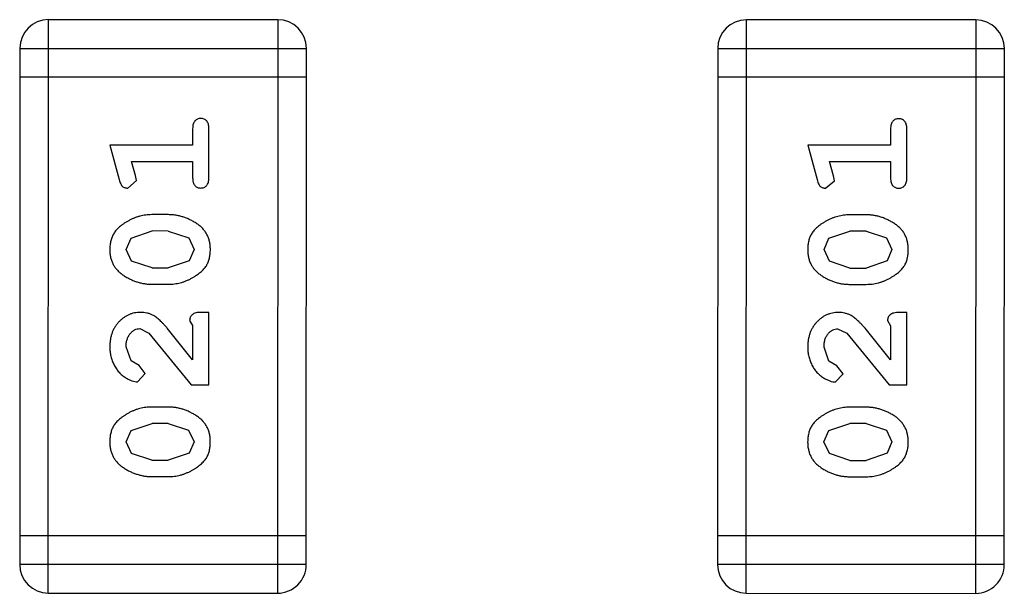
# Model space of a CAD drawing. Header units: inches. Extents: x -29 to 164, y -51 to 83.
# Tile 103 of 164: x 133.1 to 134.147, y 15.251 to 15.86. Entities that reach past the tile are written whole.
import ezdxf

# ---------------------------------------------------------------- set-up
doc = ezdxf.new("R2010")
doc.units = ezdxf.units.IN
doc.header["$LTSCALE"] = 1.21
doc.header["$MEASUREMENT"] = 0
doc.layers.get('0').update_dxf_attribs({"linetype": 'CONTINUOUS'})

msp = doc.modelspace()

# ---------------------------------------------------------------- linework, layer by layer
at = {"color": 7, "linetype": 'Continuous'}
for p, q in [((133.1307, 15.2507), (133.1309, 15.8603)), ((133.3747, 15.8603), (133.1309, 15.8603)), ((133.3747, 15.8603), (133.3746, 15.2507)), ((133.873, 15.2506), (133.8731, 15.8602)), ((134.117, 15.8601), (133.8731, 15.8602)), ((134.117, 15.8601), (134.1169, 15.2505)), ((133.1004, 15.8299), (133.1003, 15.2812)), ((133.1004, 15.8299), (133.4052, 15.8298)), ((133.4051, 15.2812), (133.4052, 15.8298)), ((133.8427, 15.8297), (133.8425, 15.2811)), ((133.8427, 15.8297), (134.1475, 15.8296)), ((134.1473, 15.281), (134.1475, 15.8296)), ((133.4052, 15.7993), (133.1004, 15.7994)), ((134.1474, 15.7992), (133.8426, 15.7992)), ((133.2842, 15.7443), (133.2842, 15.727)), ((133.3015, 15.6924), (133.3015, 15.7443)), ((134.0265, 15.7441), (134.0265, 15.7268)), ((134.0438, 15.6922), (134.0438, 15.7441)), ((133.1961, 15.727), (133.206, 15.6904)), ((133.2842, 15.727), (133.1961, 15.727)), ((133.9384, 15.7268), (133.9483, 15.6903)), ((134.0265, 15.7268), (133.9384, 15.7268)), ((133.2234, 15.6947), (133.2193, 15.7097)), ((133.2193, 15.7097), (133.2842, 15.7097)), ((133.2842, 15.7097), (133.2842, 15.6924)), ((133.9657, 15.6945), (133.9615, 15.7095)), ((133.9615, 15.7095), (134.0265, 15.7095)), ((134.0265, 15.7095), (134.0265, 15.6922)), ((133.2152, 15.6814), (133.2244, 15.6893)), ((133.2244, 15.6893), (133.2234, 15.6947)), ((133.9574, 15.6812), (133.9667, 15.6891)), ((133.9667, 15.6891), (133.9657, 15.6945)), ((133.2585, 15.6531), (133.2407, 15.6531)), ((134.0007, 15.6529), (133.983, 15.6529)), ((133.2187, 15.6282), (133.241, 15.6358)), ((133.2582, 15.6357), (133.241, 15.6358)), ((133.2582, 15.6357), (133.28, 15.6285)), ((133.961, 15.628), (133.9833, 15.6356)), ((134.0005, 15.6356), (133.9833, 15.6356)), ((134.0005, 15.6356), (134.0222, 15.6283)), ((133.2134, 15.616), (133.2187, 15.6282)), ((133.28, 15.6285), (133.2858, 15.6162)), ((133.9557, 15.6159), (133.961, 15.628)), ((134.0222, 15.6283), (134.028, 15.616)), ((133.2192, 15.6037), (133.2134, 15.616)), ((133.2858, 15.6162), (133.2805, 15.6041)), ((133.9615, 15.6035), (133.9557, 15.6159)), ((134.028, 15.616), (134.0228, 15.6039)), ((133.241, 15.5964), (133.2192, 15.6037)), ((133.2805, 15.6041), (133.2582, 15.5964)), ((133.9833, 15.5963), (133.9615, 15.6035)), ((134.0228, 15.6039), (134.0005, 15.5963)), ((133.241, 15.5964), (133.2582, 15.5964)), ((133.9833, 15.5963), (134.0005, 15.5963)), ((133.2407, 15.5791), (133.2585, 15.5791)), ((133.983, 15.579), (134.0007, 15.579)), ((133.281, 15.5406), (133.2842, 15.5351)), ((133.3015, 15.5492), (133.2936, 15.5492)), ((133.3015, 15.4721), (133.3015, 15.5492)), ((134.0233, 15.5404), (134.0265, 15.5349)), ((134.0438, 15.5491), (134.0359, 15.5491)), ((134.0437, 15.472), (134.0438, 15.5491)), ((133.2279, 15.5319), (133.2376, 15.5272)), ((133.2842, 15.4989), (133.2572, 15.5325)), ((133.2842, 15.5351), (133.2842, 15.4989)), ((133.9702, 15.5318), (133.9799, 15.527)), ((134.0264, 15.4987), (133.9994, 15.5323)), ((134.0265, 15.5349), (134.0264, 15.4987)), ((133.2376, 15.5272), (133.2826, 15.4721)), ((133.9799, 15.527), (134.0249, 15.472)), ((133.2188, 15.4976), (133.2134, 15.5124)), ((133.961, 15.4974), (133.9557, 15.5123)), ((133.2273, 15.4926), (133.2188, 15.4976)), ((133.2338, 15.4841), (133.2273, 15.4926)), ((133.9695, 15.4924), (133.961, 15.4974)), ((133.9761, 15.484), (133.9695, 15.4924)), ((133.2254, 15.4753), (133.2338, 15.4841)), ((133.9677, 15.4751), (133.9761, 15.484)), ((133.2826, 15.4721), (133.3015, 15.4721)), ((134.0249, 15.472), (134.0437, 15.472)), ((133.2584, 15.4485), (133.2407, 15.4485)), ((134.0007, 15.4484), (133.983, 15.4484)), ((133.2187, 15.4237), (133.241, 15.4312)), ((133.2582, 15.4312), (133.241, 15.4312)), ((133.2582, 15.4312), (133.2799, 15.424)), ((133.9609, 15.4235), (133.9832, 15.4311)), ((134.0004, 15.4311), (133.9832, 15.4311)), ((134.0004, 15.4311), (134.0222, 15.4238)), ((133.2134, 15.4115), (133.2187, 15.4237)), ((133.2799, 15.424), (133.2857, 15.4117)), ((133.9556, 15.4114), (133.9609, 15.4235)), ((134.0222, 15.4238), (134.028, 15.4115)), ((133.2192, 15.3992), (133.2134, 15.4115)), ((133.2857, 15.4117), (133.2804, 15.3995)), ((133.9614, 15.399), (133.9556, 15.4114)), ((134.028, 15.4115), (134.0227, 15.3994)), ((133.2409, 15.3919), (133.2192, 15.3992)), ((133.2804, 15.3995), (133.2582, 15.3919)), ((133.9832, 15.3918), (133.9614, 15.399)), ((134.0227, 15.3994), (134.0004, 15.3918)), ((133.2409, 15.3919), (133.2582, 15.3919)), ((133.9832, 15.3918), (134.0004, 15.3918)), ((133.2407, 15.3746), (133.2584, 15.3746)), ((133.9829, 15.3745), (134.0007, 15.3744)), ((133.4051, 15.3116), (133.1003, 15.3117)), ((134.1473, 15.3115), (133.8425, 15.3116)), ((133.4051, 15.2812), (133.1003, 15.2812)), ((134.1473, 15.281), (133.8425, 15.2811)), ((133.1307, 15.2507), (133.3746, 15.2507)), ((133.873, 15.2506), (134.1169, 15.2505))]:
    msp.add_line(p, q, dxfattribs=at)
for centre, start, end in [((133.1309, 15.8299), 89.988, 179.988), ((133.3747, 15.8298), 359.988, 89.988), ((133.8731, 15.8297), 89.988, 179.988), ((134.117, 15.8297), 359.988, 89.988), ((133.1308, 15.2812), 179.988, 269.988), ((133.3746, 15.2812), 269.988, 359.988), ((133.873, 15.2811), 179.988, 269.988), ((134.1169, 15.281), 269.988, 359.988)]:
    msp.add_arc(centre, 0.0305, start, end, dxfattribs=at)
for points, knots in [([(133.2929, 15.7553), (133.2923, 15.7553), (133.2911, 15.7552), (133.2894, 15.7547), (133.2879, 15.7539), (133.2866, 15.7527), (133.2855, 15.7511), (133.2848, 15.7492), (133.2843, 15.7469), (133.2843, 15.7452), (133.2842, 15.7443)], [0, 0, 0, 0, 0.11517, 0.223509, 0.328254, 0.438012, 0.553651, 0.682263, 0.830856, 1, 1, 1, 1]), ([(133.3015, 15.7443), (133.3015, 15.7452), (133.3015, 15.7469), (133.301, 15.7492), (133.3003, 15.7512), (133.2992, 15.7527), (133.2979, 15.7539), (133.2964, 15.7547), (133.2947, 15.7552), (133.2935, 15.7553), (133.2929, 15.7553)], [0, 0, 0, 0, 0.169012, 0.317488, 0.445429, 0.560977, 0.67065, 0.776666, 0.88492, 1, 1, 1, 1]), ([(134.0352, 15.7551), (134.0345, 15.7551), (134.0334, 15.755), (134.0317, 15.7545), (134.0302, 15.7537), (134.0289, 15.7525), (134.0278, 15.751), (134.027, 15.749), (134.0266, 15.7467), (134.0265, 15.745), (134.0265, 15.7441)], [0, 0, 0, 0, 0.11517, 0.223509, 0.328254, 0.438012, 0.553651, 0.682263, 0.830856, 1, 1, 1, 1]), ([(134.0438, 15.7441), (134.0438, 15.745), (134.0437, 15.7467), (134.0433, 15.749), (134.0426, 15.751), (134.0415, 15.7525), (134.0401, 15.7537), (134.0386, 15.7545), (134.0369, 15.755), (134.0358, 15.7551), (134.0352, 15.7551)], [0, 0, 0, 0, 0.169012, 0.317488, 0.445429, 0.560977, 0.67065, 0.776666, 0.88492, 1, 1, 1, 1]), ([(133.206, 15.6904), (133.2063, 15.6896), (133.2067, 15.688), (133.2076, 15.6859), (133.2085, 15.6843), (133.2095, 15.6831), (133.2107, 15.6823), (133.212, 15.6818), (133.2135, 15.6814), (133.2146, 15.6814), (133.2152, 15.6814)], [0, 0, 0, 0, 0.187321, 0.344927, 0.475328, 0.579604, 0.674244, 0.773631, 0.882025, 1, 1, 1, 1]), ([(133.2842, 15.6924), (133.2842, 15.6915), (133.2843, 15.6898), (133.2847, 15.6875), (133.2855, 15.6855), (133.2866, 15.6839), (133.2879, 15.6828), (133.2894, 15.682), (133.2911, 15.6815), (133.2923, 15.6814), (133.2929, 15.6814)], [0, 0, 0, 0, 0.169102, 0.317658, 0.446239, 0.563118, 0.671828, 0.776546, 0.884858, 1, 1, 1, 1]), ([(133.2929, 15.6814), (133.2935, 15.6814), (133.2947, 15.6815), (133.2964, 15.682), (133.2979, 15.6828), (133.2992, 15.6839), (133.3003, 15.6855), (133.301, 15.6875), (133.3015, 15.6898), (133.3015, 15.6915), (133.3015, 15.6924)], [0, 0, 0, 0, 0.115051, 0.223278, 0.329269, 0.437893, 0.554681, 0.682591, 0.83103, 1, 1, 1, 1]), ([(133.9483, 15.6903), (133.9485, 15.6894), (133.949, 15.6879), (133.9498, 15.6858), (133.9508, 15.6841), (133.9518, 15.683), (133.953, 15.6822), (133.9543, 15.6816), (133.9558, 15.6813), (133.9569, 15.6812), (133.9574, 15.6812)], [0, 0, 0, 0, 0.187321, 0.344927, 0.475328, 0.579604, 0.674244, 0.773631, 0.882025, 1, 1, 1, 1]), ([(134.0265, 15.6922), (134.0265, 15.6913), (134.0266, 15.6896), (134.027, 15.6873), (134.0278, 15.6854), (134.0288, 15.6838), (134.0302, 15.6827), (134.0317, 15.6818), (134.0333, 15.6813), (134.0345, 15.6812), (134.0351, 15.6812)], [0, 0, 0, 0, 0.169102, 0.317658, 0.446239, 0.563118, 0.671828, 0.776546, 0.884858, 1, 1, 1, 1]), ([(134.0351, 15.6812), (134.0357, 15.6812), (134.0369, 15.6813), (134.0386, 15.6818), (134.0401, 15.6826), (134.0415, 15.6838), (134.0425, 15.6854), (134.0433, 15.6873), (134.0437, 15.6896), (134.0438, 15.6913), (134.0438, 15.6922)], [0, 0, 0, 0, 0.115051, 0.223278, 0.329269, 0.437893, 0.554681, 0.682591, 0.83103, 1, 1, 1, 1]), ([(133.2407, 15.6531), (133.2397, 15.653), (133.2375, 15.653), (133.2343, 15.6527), (133.2312, 15.6522), (133.2281, 15.6515), (133.225, 15.6506), (133.222, 15.6495), (133.2191, 15.6482), (133.2162, 15.6467), (133.2134, 15.6451), (133.2109, 15.6435), (133.2086, 15.6418), (133.2065, 15.6401), (133.2046, 15.6384), (133.203, 15.6367), (133.2015, 15.635), (133.2, 15.6326), (133.1984, 15.6294), (133.1971, 15.6253), (133.1963, 15.6207), (133.1962, 15.6176), (133.1961, 15.6159)], [0, 0, 0, 0, 0.049855, 0.099516, 0.148482, 0.19758, 0.246804, 0.296268, 0.346517, 0.397047, 0.446826, 0.49336, 0.537801, 0.579207, 0.617974, 0.654833, 0.689171, 0.722088, 0.786392, 0.853518, 0.924186, 1, 1, 1, 1]), ([(133.3031, 15.6161), (133.303, 15.6176), (133.303, 15.6204), (133.3023, 15.6245), (133.3011, 15.6283), (133.2995, 15.6319), (133.2975, 15.6352), (133.295, 15.6383), (133.2921, 15.6411), (133.2887, 15.6435), (133.2851, 15.6457), (133.2814, 15.6477), (133.2777, 15.6493), (133.2739, 15.6507), (133.2701, 15.6517), (133.2663, 15.6525), (133.2624, 15.653), (133.2598, 15.653), (133.2585, 15.6531)], [0, 0, 0, 0, 0.067217, 0.131051, 0.19272, 0.252824, 0.312745, 0.373449, 0.436041, 0.501494, 0.567761, 0.632087, 0.695096, 0.757109, 0.817993, 0.878657, 0.939311, 1, 1, 1, 1]), ([(133.983, 15.6529), (133.9819, 15.6529), (133.9798, 15.6528), (133.9766, 15.6526), (133.9735, 15.652), (133.9703, 15.6513), (133.9673, 15.6504), (133.9643, 15.6493), (133.9613, 15.648), (133.9584, 15.6465), (133.9557, 15.6449), (133.9531, 15.6433), (133.9508, 15.6416), (133.9487, 15.64), (133.9469, 15.6383), (133.9452, 15.6365), (133.9438, 15.6348), (133.9422, 15.6324), (133.9406, 15.6293), (133.9393, 15.6251), (133.9385, 15.6206), (133.9384, 15.6174), (133.9384, 15.6158)], [0, 0, 0, 0, 0.049855, 0.099516, 0.148482, 0.19758, 0.246804, 0.296268, 0.346517, 0.397047, 0.446826, 0.49336, 0.537801, 0.579207, 0.617974, 0.654833, 0.689171, 0.722088, 0.786392, 0.853518, 0.924186, 1, 1, 1, 1]), ([(134.0453, 15.616), (134.0453, 15.6174), (134.0452, 15.6203), (134.0445, 15.6243), (134.0434, 15.6282), (134.0418, 15.6318), (134.0398, 15.6351), (134.0373, 15.6381), (134.0343, 15.6409), (134.0309, 15.6434), (134.0273, 15.6456), (134.0237, 15.6475), (134.02, 15.6492), (134.0162, 15.6506), (134.0124, 15.6516), (134.0085, 15.6524), (134.0047, 15.6528), (134.002, 15.6529), (134.0007, 15.6529)], [0, 0, 0, 0, 0.067217, 0.131051, 0.19272, 0.252824, 0.312745, 0.373449, 0.436041, 0.501494, 0.567761, 0.632087, 0.695096, 0.757109, 0.817993, 0.878657, 0.939311, 1, 1, 1, 1]), ([(133.1961, 15.6159), (133.1961, 15.6145), (133.1962, 15.6117), (133.1969, 15.6076), (133.1981, 15.6038), (133.1996, 15.6002), (133.2017, 15.5969), (133.2042, 15.5938), (133.2072, 15.591), (133.2106, 15.5886), (133.2142, 15.5864), (133.2178, 15.5845), (133.2215, 15.5828), (133.2253, 15.5815), (133.2291, 15.5804), (133.2329, 15.5797), (133.2368, 15.5792), (133.2394, 15.5791), (133.2407, 15.5791)], [0, 0, 0, 0, 0.06692, 0.130834, 0.19258, 0.252759, 0.312631, 0.373411, 0.436359, 0.501894, 0.568244, 0.632472, 0.69556, 0.757163, 0.818592, 0.878885, 0.939235, 1, 1, 1, 1]), ([(133.2585, 15.5791), (133.2595, 15.5791), (133.2617, 15.5792), (133.2648, 15.5795), (133.268, 15.58), (133.2711, 15.5807), (133.2741, 15.5815), (133.2771, 15.5827), (133.2801, 15.5839), (133.2829, 15.5854), (133.2857, 15.587), (133.2882, 15.5886), (133.2905, 15.5902), (133.2926, 15.5919), (133.2945, 15.5936), (133.2962, 15.5953), (133.2976, 15.597), (133.2992, 15.5994), (133.3008, 15.6026), (133.3021, 15.6068), (133.3029, 15.6113), (133.303, 15.6145), (133.3031, 15.6161)], [0, 0, 0, 0, 0.049886, 0.09882, 0.148132, 0.19689, 0.246038, 0.295176, 0.345305, 0.395692, 0.445312, 0.491875, 0.535813, 0.577009, 0.616081, 0.652689, 0.687585, 0.720206, 0.785062, 0.85223, 0.923759, 1, 1, 1, 1]), ([(133.9384, 15.6158), (133.9384, 15.6143), (133.9385, 15.6115), (133.9392, 15.6074), (133.9403, 15.6036), (133.9419, 15.6), (133.944, 15.5967), (133.9465, 15.5937), (133.9494, 15.5909), (133.9528, 15.5884), (133.9564, 15.5862), (133.9601, 15.5843), (133.9638, 15.5826), (133.9676, 15.5813), (133.9714, 15.5802), (133.9752, 15.5795), (133.9791, 15.579), (133.9817, 15.579), (133.983, 15.579)], [0, 0, 0, 0, 0.06692, 0.130834, 0.19258, 0.252759, 0.312631, 0.373411, 0.436359, 0.501894, 0.568244, 0.632472, 0.69556, 0.757163, 0.818592, 0.878885, 0.939235, 1, 1, 1, 1]), ([(134.0007, 15.579), (134.0018, 15.579), (134.0039, 15.579), (134.0071, 15.5793), (134.0102, 15.5798), (134.0133, 15.5805), (134.0164, 15.5814), (134.0194, 15.5825), (134.0223, 15.5838), (134.0252, 15.5852), (134.0279, 15.5868), (134.0305, 15.5884), (134.0328, 15.5901), (134.0349, 15.5917), (134.0368, 15.5934), (134.0384, 15.5951), (134.0399, 15.5969), (134.0415, 15.5992), (134.0431, 15.6024), (134.0444, 15.6066), (134.0452, 15.6112), (134.0453, 15.6143), (134.0453, 15.616)], [0, 0, 0, 0, 0.049886, 0.09882, 0.148132, 0.19689, 0.246038, 0.295176, 0.345305, 0.395692, 0.445312, 0.491875, 0.535813, 0.577009, 0.616081, 0.652689, 0.687585, 0.720206, 0.785062, 0.85223, 0.923759, 1, 1, 1, 1]), ([(133.2289, 15.5492), (133.2277, 15.5492), (133.2255, 15.5491), (133.2223, 15.5487), (133.2192, 15.5478), (133.2162, 15.5467), (133.2134, 15.5452), (133.2107, 15.5435), (133.2081, 15.5414), (133.2056, 15.539), (133.2034, 15.5363), (133.2014, 15.5335), (133.1998, 15.5304), (133.1984, 15.5272), (133.1974, 15.5238), (133.1966, 15.5202), (133.1962, 15.5164), (133.1961, 15.5139), (133.1961, 15.5126)], [0, 0, 0, 0, 0.060981, 0.120256, 0.178148, 0.236115, 0.293993, 0.352864, 0.413358, 0.476056, 0.539296, 0.602396, 0.665116, 0.728325, 0.792919, 0.859317, 0.928302, 1, 1, 1, 1]), ([(133.2572, 15.5325), (133.2564, 15.5333), (133.2549, 15.535), (133.2527, 15.5374), (133.2506, 15.5395), (133.2486, 15.5414), (133.2467, 15.543), (133.2449, 15.5444), (133.2433, 15.5455), (133.2412, 15.5466), (133.2387, 15.5477), (133.2355, 15.5486), (133.2322, 15.5491), (133.23, 15.5492), (133.2289, 15.5492)], [0, 0, 0, 0, 0.103002, 0.197728, 0.285279, 0.365235, 0.437224, 0.502446, 0.560545, 0.611446, 0.707576, 0.80349, 0.900532, 1, 1, 1, 1]), ([(133.2936, 15.5492), (133.2926, 15.5492), (133.2906, 15.5492), (133.2879, 15.5487), (133.2856, 15.548), (133.2839, 15.547), (133.2826, 15.5457), (133.2817, 15.5441), (133.2811, 15.5424), (133.2811, 15.5412), (133.281, 15.5406)], [0, 0, 0, 0, 0.1844, 0.34094, 0.473574, 0.586824, 0.690029, 0.789175, 0.890445, 1, 1, 1, 1]), ([(133.9711, 15.5491), (133.97, 15.549), (133.9678, 15.549), (133.9646, 15.5485), (133.9615, 15.5477), (133.9585, 15.5466), (133.9556, 15.5451), (133.9529, 15.5433), (133.9503, 15.5412), (133.9479, 15.5388), (133.9457, 15.5362), (133.9437, 15.5333), (133.942, 15.5303), (133.9407, 15.5271), (133.9397, 15.5236), (133.9389, 15.5201), (133.9384, 15.5163), (133.9384, 15.5137), (133.9384, 15.5124)], [0, 0, 0, 0, 0.060981, 0.120256, 0.178148, 0.236115, 0.293993, 0.352864, 0.413358, 0.476056, 0.539296, 0.602396, 0.665116, 0.728325, 0.792919, 0.859317, 0.928302, 1, 1, 1, 1]), ([(133.9994, 15.5323), (133.9986, 15.5332), (133.9972, 15.5349), (133.9949, 15.5372), (133.9928, 15.5394), (133.9908, 15.5412), (133.989, 15.5428), (133.9872, 15.5442), (133.9856, 15.5453), (133.9835, 15.5464), (133.981, 15.5475), (133.9778, 15.5484), (133.9745, 15.549), (133.9723, 15.549), (133.9711, 15.5491)], [0, 0, 0, 0, 0.103002, 0.197728, 0.285279, 0.365235, 0.437224, 0.502446, 0.560545, 0.611446, 0.707576, 0.80349, 0.900532, 1, 1, 1, 1]), ([(134.0359, 15.5491), (134.0348, 15.549), (134.0329, 15.549), (134.0301, 15.5486), (134.0279, 15.5479), (134.0262, 15.5468), (134.0249, 15.5455), (134.024, 15.544), (134.0234, 15.5423), (134.0233, 15.541), (134.0233, 15.5404)], [0, 0, 0, 0, 0.1844, 0.34094, 0.473574, 0.586824, 0.690029, 0.789175, 0.890445, 1, 1, 1, 1]), ([(133.2134, 15.5124), (133.2134, 15.5138), (133.2135, 15.5165), (133.2144, 15.5203), (133.2157, 15.5237), (133.2177, 15.5266), (133.2199, 15.5289), (133.2224, 15.5307), (133.2251, 15.5317), (133.227, 15.5319), (133.2279, 15.5319)], [0, 0, 0, 0, 0.156344, 0.299348, 0.4327, 0.561, 0.682299, 0.791883, 0.89611, 1, 1, 1, 1]), ([(133.9557, 15.5123), (133.9557, 15.5137), (133.9558, 15.5164), (133.9566, 15.5202), (133.958, 15.5236), (133.9599, 15.5265), (133.9622, 15.5288), (133.9647, 15.5305), (133.9674, 15.5316), (133.9693, 15.5317), (133.9702, 15.5318)], [0, 0, 0, 0, 0.156344, 0.299348, 0.4327, 0.561, 0.682299, 0.791883, 0.89611, 1, 1, 1, 1]), ([(133.1961, 15.5126), (133.1961, 15.5109), (133.1963, 15.5075), (133.1971, 15.5026), (133.1985, 15.4978), (133.2005, 15.4933), (133.203, 15.4892), (133.2058, 15.4855), (133.2091, 15.4824), (133.2127, 15.4799), (133.2162, 15.4779), (133.2195, 15.4764), (133.2226, 15.4755), (133.2245, 15.4754), (133.2254, 15.4753)], [0, 0, 0, 0, 0.098286, 0.193983, 0.289056, 0.384352, 0.477435, 0.566197, 0.652355, 0.737986, 0.818188, 0.887401, 0.94802, 1, 1, 1, 1]), ([(133.9384, 15.5124), (133.9384, 15.5107), (133.9385, 15.5074), (133.9394, 15.5024), (133.9408, 15.4977), (133.9428, 15.4932), (133.9452, 15.489), (133.9481, 15.4854), (133.9513, 15.4822), (133.9549, 15.4797), (133.9585, 15.4778), (133.9618, 15.4763), (133.9648, 15.4754), (133.9668, 15.4752), (133.9677, 15.4751)], [0, 0, 0, 0, 0.098286, 0.193983, 0.289056, 0.384352, 0.477435, 0.566197, 0.652355, 0.737986, 0.818188, 0.887401, 0.94802, 1, 1, 1, 1]), ([(133.2407, 15.4485), (133.2396, 15.4485), (133.2375, 15.4485), (133.2343, 15.4482), (133.2311, 15.4477), (133.228, 15.447), (133.225, 15.4461), (133.222, 15.445), (133.219, 15.4437), (133.2161, 15.4422), (133.2134, 15.4406), (133.2108, 15.4389), (133.2085, 15.4373), (133.2064, 15.4356), (133.2046, 15.4339), (133.2029, 15.4322), (133.2015, 15.4305), (133.1999, 15.4281), (133.1983, 15.4249), (133.197, 15.4208), (133.1962, 15.4162), (133.1961, 15.413), (133.1961, 15.4114)], [0, 0, 0, 0, 0.049855, 0.099516, 0.148482, 0.19758, 0.246804, 0.296268, 0.346517, 0.397047, 0.446826, 0.49336, 0.537801, 0.579207, 0.617974, 0.654833, 0.689171, 0.722088, 0.786392, 0.853518, 0.924186, 1, 1, 1, 1]), ([(133.303, 15.4116), (133.303, 15.4131), (133.3029, 15.4159), (133.3022, 15.42), (133.3011, 15.4238), (133.2995, 15.4274), (133.2975, 15.4307), (133.295, 15.4338), (133.292, 15.4366), (133.2886, 15.439), (133.285, 15.4412), (133.2814, 15.4432), (133.2776, 15.4448), (133.2739, 15.4462), (133.2701, 15.4472), (133.2662, 15.448), (133.2623, 15.4485), (133.2597, 15.4485), (133.2584, 15.4485)], [0, 0, 0, 0, 0.067217, 0.131051, 0.19272, 0.252824, 0.312745, 0.373449, 0.436041, 0.501494, 0.567761, 0.632087, 0.695096, 0.757109, 0.817993, 0.878657, 0.939311, 1, 1, 1, 1]), ([(133.983, 15.4484), (133.9819, 15.4484), (133.9797, 15.4483), (133.9765, 15.448), (133.9734, 15.4475), (133.9703, 15.4468), (133.9673, 15.4459), (133.9642, 15.4448), (133.9613, 15.4435), (133.9584, 15.442), (133.9557, 15.4404), (133.9531, 15.4388), (133.9508, 15.4371), (133.9487, 15.4355), (133.9468, 15.4337), (133.9452, 15.432), (133.9438, 15.4303), (133.9422, 15.4279), (133.9406, 15.4248), (133.9393, 15.4206), (133.9385, 15.416), (133.9384, 15.4129), (133.9383, 15.4113)], [0, 0, 0, 0, 0.049855, 0.099516, 0.148482, 0.19758, 0.246804, 0.296268, 0.346517, 0.397047, 0.446826, 0.49336, 0.537801, 0.579207, 0.617974, 0.654833, 0.689171, 0.722088, 0.786392, 0.853518, 0.924186, 1, 1, 1, 1]), ([(134.0453, 15.4115), (134.0453, 15.4129), (134.0452, 15.4157), (134.0445, 15.4198), (134.0434, 15.4237), (134.0418, 15.4272), (134.0397, 15.4306), (134.0372, 15.4336), (134.0343, 15.4364), (134.0309, 15.4389), (134.0273, 15.4411), (134.0236, 15.443), (134.0199, 15.4447), (134.0162, 15.446), (134.0123, 15.4471), (134.0085, 15.4478), (134.0046, 15.4483), (134.002, 15.4484), (134.0007, 15.4484)], [0, 0, 0, 0, 0.067217, 0.131051, 0.19272, 0.252824, 0.312745, 0.373449, 0.436041, 0.501494, 0.567761, 0.632087, 0.695096, 0.757109, 0.817993, 0.878657, 0.939311, 1, 1, 1, 1]), ([(133.1961, 15.4114), (133.1961, 15.41), (133.1962, 15.4072), (133.1969, 15.4031), (133.198, 15.3992), (133.1996, 15.3957), (133.2017, 15.3924), (133.2042, 15.3893), (133.2071, 15.3865), (133.2105, 15.3841), (133.2141, 15.3819), (133.2178, 15.3799), (133.2215, 15.3783), (133.2253, 15.377), (133.2291, 15.3759), (133.2329, 15.3752), (133.2368, 15.3747), (133.2394, 15.3746), (133.2407, 15.3746)], [0, 0, 0, 0, 0.06692, 0.130834, 0.19258, 0.252759, 0.312631, 0.373411, 0.436359, 0.501894, 0.568244, 0.632472, 0.69556, 0.757163, 0.818592, 0.878885, 0.939235, 1, 1, 1, 1]), ([(133.2584, 15.3746), (133.2595, 15.3746), (133.2616, 15.3747), (133.2648, 15.375), (133.2679, 15.3754), (133.271, 15.3761), (133.2741, 15.377), (133.2771, 15.3782), (133.28, 15.3794), (133.2829, 15.3809), (133.2856, 15.3825), (133.2882, 15.3841), (133.2905, 15.3857), (133.2926, 15.3874), (133.2945, 15.3891), (133.2961, 15.3908), (133.2976, 15.3925), (133.2992, 15.3949), (133.3008, 15.398), (133.3021, 15.4022), (133.3029, 15.4068), (133.303, 15.41), (133.303, 15.4116)], [0, 0, 0, 0, 0.049886, 0.09882, 0.148132, 0.19689, 0.246038, 0.295176, 0.345305, 0.395692, 0.445312, 0.491875, 0.535813, 0.577009, 0.616081, 0.652689, 0.687585, 0.720206, 0.785062, 0.85223, 0.923759, 1, 1, 1, 1]), ([(133.9383, 15.4113), (133.9384, 15.4098), (133.9384, 15.407), (133.9392, 15.4029), (133.9403, 15.3991), (133.9419, 15.3955), (133.9439, 15.3922), (133.9464, 15.3892), (133.9494, 15.3864), (133.9528, 15.3839), (133.9564, 15.3817), (133.9601, 15.3798), (133.9638, 15.3781), (133.9675, 15.3768), (133.9713, 15.3757), (133.9752, 15.375), (133.979, 15.3745), (133.9816, 15.3745), (133.9829, 15.3745)], [0, 0, 0, 0, 0.06692, 0.130834, 0.19258, 0.252759, 0.312631, 0.373411, 0.436359, 0.501894, 0.568244, 0.632472, 0.69556, 0.757163, 0.818592, 0.878885, 0.939235, 1, 1, 1, 1]), ([(134.0007, 15.3744), (134.0018, 15.3745), (134.0039, 15.3745), (134.0071, 15.3748), (134.0102, 15.3753), (134.0133, 15.376), (134.0163, 15.3769), (134.0193, 15.378), (134.0223, 15.3792), (134.0252, 15.3807), (134.0279, 15.3823), (134.0304, 15.3839), (134.0328, 15.3856), (134.0349, 15.3872), (134.0367, 15.3889), (134.0384, 15.3906), (134.0398, 15.3923), (134.0414, 15.3947), (134.043, 15.3979), (134.0443, 15.4021), (134.0452, 15.4067), (134.0453, 15.4098), (134.0453, 15.4115)], [0, 0, 0, 0, 0.049886, 0.09882, 0.148132, 0.19689, 0.246038, 0.295176, 0.345305, 0.395692, 0.445312, 0.491875, 0.535813, 0.577009, 0.616081, 0.652689, 0.687585, 0.720206, 0.785062, 0.85223, 0.923759, 1, 1, 1, 1])]:
    msp.add_open_spline(points, degree=3, knots=knots, dxfattribs=at)

doc.saveas('drawing.dxf')
